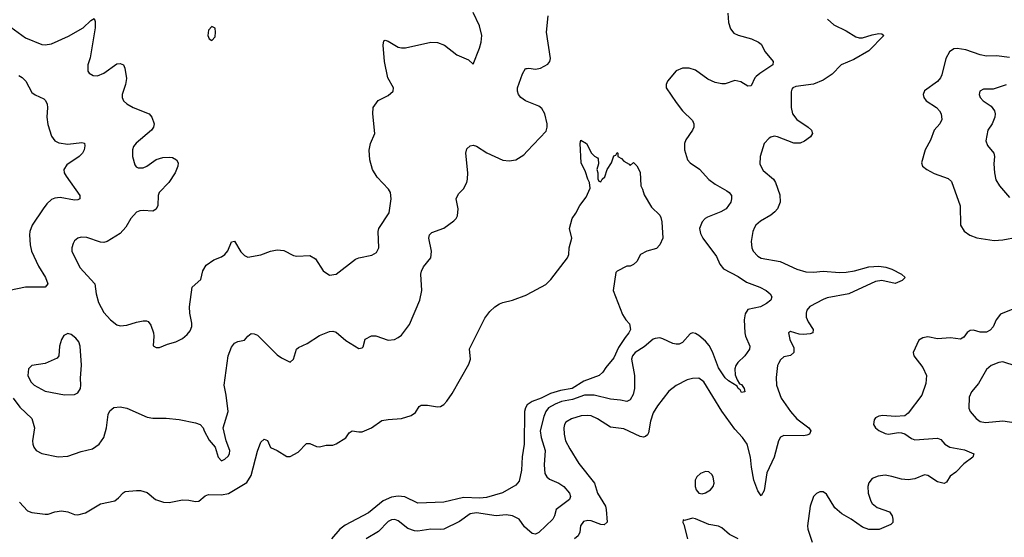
# Model space of a CAD drawing. Header units: inches. Extents: x 2134017 to 2292458, y 756222 to 916513.
# Tile 239 of 256: x 2206895 to 2212918, y 874879 to 878047. Entities that reach past the tile are written whole.
import ezdxf

# ---------------------------------------------------------------- set-up
doc = ezdxf.new("R2010")
doc.units = ezdxf.units.IN
doc.header["$MEASUREMENT"] = 0
doc.layers.add('C2807', color=7, linetype='Continuous')
doc.layers.add('C2817', color=7, linetype='Continuous')

msp = doc.modelspace()

# ---------------------------------------------------------------- linework, layer by layer
at = {"layer": 'C2807', "color": 5}
for points, elevation in [([(2206841.2, 878001.2), (2206930, 877936.5), (2207030, 877894.9), (2207050, 877892.6), (2207090, 877899.7), (2207193.9, 877946.1), (2207282.9, 877997.1), (2207330, 878041.6), (2207350, 878054), (2207356.5, 878036.5), (2207356.9, 877996.9), (2207325.9, 877814.1), (2207311.8, 877770), (2207312.5, 877732.5), (2207319.1, 877719.1), (2207345.2, 877705.2), (2207370, 877704), (2207410, 877719.5), (2207490, 877776.5), (2207510, 877779.5), (2207530.3, 877770), (2207539, 877750), (2207547.5, 877687.5), (2207541.8, 877650), (2207522.4, 877590), (2207521.5, 877570), (2207530, 877550.6), (2207551, 877531), (2207588.2, 877510), (2207686.8, 877470), (2207702.8, 877450), (2207717.3, 877410), (2207714, 877390), (2207700.7, 877370), (2207608.1, 877291.9), (2207590.6, 877270), (2207585.5, 877250), (2207586, 877210), (2207599.5, 877159.5), (2207607.1, 877147.1), (2207620.7, 877140.7), (2207650, 877141.1), (2207672, 877150), (2207730, 877190.4), (2207770, 877203.1), (2207810, 877206), (2207830, 877203), (2207854.8, 877190), (2207864.9, 877170), (2207863, 877150), (2207845.7, 877110), (2207806.5, 877050), (2207749.1, 876990), (2207742.6, 876970), (2207740.2, 876910), (2207730, 876887.8), (2207710, 876875.4), (2207650, 876879.8), (2207630, 876878), (2207610, 876868.2), (2207575.6, 876830), (2207543.5, 876776.5), (2207510, 876737.6), (2207430, 876689.7), (2207410, 876684), (2207390, 876685.4), (2207305.1, 876714.9), (2207270, 876715.1), (2207250.3, 876709.7), (2207230, 876692.7), (2207222.5, 876677.5), (2207213.7, 876650), (2207214, 876630), (2207263.8, 876530), (2207355.5, 876430), (2207362, 876370), (2207377.2, 876317.2), (2207410, 876254), (2207450.5, 876210), (2207490, 876179.5), (2207510, 876173.4), (2207550, 876176.9), (2207610, 876196.5), (2207650, 876203.8), (2207670, 876204.9), (2207679.9, 876199.9), (2207697.3, 876177.3), (2207713.4, 876130), (2207716.3, 876110), (2207711.3, 876051.3), (2207730, 876041), (2207750, 876040.7), (2207798.9, 876061.1), (2207850, 876075.5), (2207890, 876096.4), (2207918.9, 876121.1), (2207937.2, 876142.8), (2207948, 876170), (2207948, 876190), (2207935.1, 876250), (2207934.7, 876290), (2207949.8, 876410.2), (2208003.8, 876456.2), (2208016.3, 876510), (2208036, 876544), (2208082, 876578), (2208130, 876596.5), (2208150, 876610.3), (2208167.5, 876632.5), (2208190, 876687.3), (2208210, 876690.7), (2208247.1, 876627.1), (2208270, 876603.6), (2208290, 876594.6), (2208370, 876607.2), (2208430, 876630.3), (2208470, 876638.4), (2208510, 876634.9), (2208570, 876604.4), (2208590, 876600.4), (2208670, 876603), (2208703.8, 876583.8), (2208750.5, 876510.5), (2208790, 876483.8), (2208830, 876490.4), (2208950, 876580.4), (2208969.7, 876590.3), (2209050, 876605.5), (2209076.9, 876623.1), (2209091.2, 876650), (2209086.9, 876750), (2209091, 876769), (2209154.9, 876865.1), (2209166.6, 876950), (2209162.4, 876990), (2209151.8, 877010), (2209082.4, 877082.4), (2209052.4, 877130), (2209036.1, 877190), (2209032.3, 877247.7), (2209041.1, 877290), (2209066.6, 877350), (2209055.6, 877470), (2209057.6, 877510), (2209088.4, 877551.6), (2209150, 877583.8), (2209179.3, 877610), (2209180.9, 877630), (2209148, 877690), (2209127, 877790), (2209119.2, 877890), (2209122.7, 877917.3), (2209130, 877922.4), (2209150, 877914.9), (2209210, 877879), (2209230, 877874.7), (2209255.4, 877875.4), (2209410, 877909.1), (2209450, 877907.4), (2209493.4, 877890), (2209570, 877832.7), (2209640.7, 877800.7), (2209670, 877774), (2209708.2, 877871.8), (2209717.7, 877910), (2209721.1, 877950), (2209707.8, 878010), (2209669.6, 878090)], 280), ([(2210000, 877545.8), (2209990, 877549.8), (2209960.5, 877570), (2209945.4, 877590), (2209940.4, 877610), (2209941.1, 877630), (2209970, 877716), (2209990, 877747.7), (2210000, 877749)], 260), ([(2206890, 877705.3), (2206910, 877693.4), (2206931.6, 877670), (2206970, 877602), (2206990, 877587.7), (2207043, 877563), (2207052.4, 877552.4), (2207062.4, 877530), (2207065.3, 877510), (2207060.2, 877450), (2207066.1, 877406.1), (2207090, 877334.8), (2207110, 877305.5), (2207134.2, 877294.2), (2207190, 877284.2), (2207275.5, 877295.5), (2207290.4, 877290.4), (2207294, 877274), (2207290.3, 877250), (2207278.7, 877230), (2207258.4, 877210), (2207182.4, 877157.6), (2207164, 877130), (2207167.7, 877110), (2207178.5, 877090), (2207263.6, 876970), (2207262, 876950), (2207250, 876943.5), (2207230, 876942), (2207142.2, 876957.8), (2207110, 876953.7), (2207090, 876946), (2207060.5, 876919.5), (2207038, 876890), (2206971.2, 876790), (2206957.1, 876750), (2206954.3, 876730), (2206958.2, 876670), (2206966.7, 876630), (2207010, 876538), (2207053, 876470), (2207067, 876430), (2207050.2, 876409.8), (2206930, 876409.1), (2206833.4, 876390)], 260), ([(2206855.2, 875730), (2206896.1, 875676.1), (2206970, 875606.4), (2206985.8, 875550), (2206974, 875470), (2206974.6, 875450), (2206982, 875430), (2206996.4, 875410), (2207030, 875391.7), (2207130, 875371.4), (2207190, 875375.2), (2207270, 875404.4), (2207339.5, 875420.5), (2207381.3, 875450), (2207408.9, 875491.1), (2207425.1, 875550), (2207436.3, 875630), (2207446.3, 875653.7), (2207470, 875673.7), (2207510, 875676.9), (2207550, 875668.9), (2207674.5, 875614.5), (2207709.1, 875609.1), (2207790, 875608.8), (2207870, 875601.1), (2207970, 875580.5), (2207998, 875570), (2208017.3, 875550), (2208022.8, 875530), (2208054.2, 875474.2), (2208090.4, 875430.4), (2208108.2, 875370), (2208130, 875348.2), (2208150, 875357.1), (2208170, 875374.9), (2208178.5, 875390), (2208181.1, 875410), (2208158.4, 875470), (2208139.6, 875550), (2208171.1, 875650), (2208159, 875750), (2208145.5, 875810), (2208171.1, 875988.9), (2208190, 876042.8), (2208210, 876067.7), (2208230, 876077.3), (2208270, 876086), (2208289.7, 876110.3), (2208310, 876126), (2208330, 876124.9), (2208350, 876116.4), (2208470, 875996.9), (2208497.3, 875977.3), (2208550, 875950.6), (2208569.7, 875970.3), (2208588.5, 876030), (2208600, 876040), (2208654.2, 876065.8), (2208730, 876114), (2208790, 876139.5), (2208810, 876141.3), (2208830, 876134.9), (2208890, 876083), (2208970, 876034.8), (2208990, 876038), (2208995.1, 876044.9), (2209007.5, 876092.5), (2209046.8, 876113.2), (2209073.2, 876113.2), (2209150, 876084.9), (2209188, 876090), (2209210, 876102.8), (2209230, 876117.3), (2209278.8, 876181.2), (2209342.6, 876330), (2209354.5, 876390), (2209348.9, 876490), (2209352.4, 876507.6), (2209364.6, 876535.4), (2209409.6, 876590), (2209412.7, 876607.3), (2209414, 876630), (2209398.3, 876710), (2209402.4, 876730), (2209416, 876744), (2209490, 876770.4), (2209550, 876815.5), (2209564.5, 876830), (2209573, 876847), (2209577, 876890), (2209565.1, 876950), (2209578.6, 876981.4), (2209610, 877010.8), (2209629.6, 877050), (2209634.3, 877070), (2209635.6, 877110), (2209625.1, 877230), (2209630, 877257.3), (2209650, 877275.8), (2209670, 877278.4), (2209690, 877272.2), (2209753, 877233), (2209850, 877186.3), (2209890, 877183.1), (2209929.8, 877190.2), (2209979.8, 877220.2), (2210000, 877241.9)], 260), ([(2206894.6, 875094.6), (2206942, 875042), (2206970, 875030.8), (2207050, 875020.7), (2207070, 875020.7), (2207110, 875034.9), (2207150, 875041.3), (2207190, 875035.8), (2207230, 875018.4), (2207250, 875016.5), (2207298, 875030), (2207390, 875085.2), (2207476.5, 875103.5), (2207500.1, 875119.9), (2207527.6, 875152.4), (2207541, 875159), (2207610, 875166.3), (2207634.3, 875165.7), (2207673.8, 875153.8), (2207726.4, 875110), (2207775.2, 875095.2), (2207810, 875092.8), (2207890.7, 875109.3), (2207930, 875107), (2207970, 875098.4), (2207990, 875099.7), (2208030, 875132.7), (2208050, 875141.8), (2208130, 875139.7), (2208172.8, 875147.2), (2208284.4, 875215.6), (2208310, 875258), (2208350, 875406), (2208370, 875461), (2208390, 875480.7), (2208410, 875471), (2208428.3, 875428.3), (2208470, 875410.5), (2208530, 875374), (2208550, 875374.8), (2208598.9, 875401.1), (2208650, 875454), (2208670, 875453), (2208710, 875435.8), (2208730, 875434), (2208770, 875443.8), (2208810, 875443.8), (2208830, 875450.5), (2208890, 875488.5), (2208910, 875518.8), (2208929.6, 875530.4), (2208970, 875524.2), (2208990, 875525.7), (2209046.6, 875550), (2209110, 875593.7), (2209150, 875601.1), (2209230, 875606.7), (2209290, 875624.6), (2209316.9, 875643.1), (2209339.6, 875680.4), (2209350, 875688), (2209390, 875688.4), (2209450, 875678.4), (2209470, 875680.4), (2209490, 875692.7), (2209508.5, 875711.5), (2209540.1, 875759.9), (2209641.8, 875938.2), (2209653.5, 875970), (2209647.3, 876032.7), (2209740.1, 876219.9), (2209770, 876262), (2209800.9, 876290), (2209830, 876308.2), (2209850, 876317.1), (2209910, 876330.5), (2209996.9, 876363.1), (2210000, 876364.8)], 240), ([(2210000, 875690.1), (2209999.8, 875690), (2209988.3, 875671.7), (2209983.3, 875650), (2209981.2, 875450), (2209968.9, 875371.1), (2209965.2, 875290), (2209950, 875222.7), (2209930, 875197.6), (2209848.1, 875151.9), (2209750, 875122.8), (2209710, 875118.4), (2209610, 875122.4), (2209490, 875093.4), (2209330, 875089.2), (2209250, 875127.5), (2209210, 875131.7), (2209170, 875124.6), (2209118.4, 875101.6), (2209028, 875030), (2208885.5, 874954.5), (2208854.2, 874930), (2208801.8, 874870)], 240), ([(2210000, 874929.3), (2209984, 874944), (2209950, 874990.7), (2209910, 875011.4), (2209870, 875016.8), (2209810, 875011.7), (2209690, 875029.9), (2209650, 875022.3), (2209584.6, 874975.4), (2209490, 874928.9), (2209470, 874926.2), (2209410, 874929.8), (2209330, 874916.3), (2209310, 874918), (2209270, 874933.6), (2209210, 874980.4), (2209190, 874988.4), (2209170, 874987.1), (2209150, 874975.1), (2209090, 874915.3), (2209014.6, 874870)], 260)]:
    msp.add_lwpolyline(points, dxfattribs=dict(at, elevation=elevation))
for points, elevation in [([(2208070, 878005.2), (2208050, 877982), (2208046.4, 877950), (2208054.8, 877930), (2208070, 877919.1), (2208090, 877941), (2208092.9, 877970), (2208090, 877994)], 320), ([(2207190, 876126), (2207164.9, 876115.1), (2207150, 876089), (2207138.7, 876050), (2207135.3, 875990), (2207125.1, 875974.9), (2207050, 875942.7), (2206970, 875929.7), (2206948.7, 875910), (2206943.9, 875870), (2206962.8, 875830), (2206982.7, 875810), (2207050, 875773.7), (2207170, 875751.5), (2207230, 875753.1), (2207250, 875763.1), (2207266.4, 875790), (2207269.8, 875810), (2207267.1, 875852.9), (2207272.8, 875932.8), (2207263.9, 876050), (2207256.5, 876076.5), (2207237.7, 876097.7), (2207210, 876121.2)], 280)]:
    msp.add_lwpolyline(points, close=True, dxfattribs=dict(at, elevation=elevation))
at = {"layer": 'C2817', "color": 5}
for points, elevation in [([(2211226.1, 878086.1), (2211232, 878030), (2211244.2, 877990), (2211264.2, 877964.2), (2211290, 877952.7), (2211370.8, 877930), (2211414.8, 877910), (2211430, 877897.3), (2211456.3, 877850), (2211504.9, 877790), (2211503, 877770), (2211422, 877718), (2211400.6, 877699.4), (2211391.8, 877690), (2211370, 877642), (2211350, 877640.9), (2211306.3, 877666.3), (2211270, 877674.5), (2211210, 877654.8), (2211190, 877653.7), (2211150, 877661.7), (2211103.6, 877683.6), (2211030, 877738.7), (2210990, 877751.1), (2210950, 877749.7), (2210910, 877733.6), (2210858, 877670), (2210848.8, 877650), (2210850.4, 877630), (2210910, 877540.7), (2210950.5, 877490), (2211010.4, 877430), (2211018.4, 877410), (2211018.4, 877390), (2211010.4, 877370), (2210970, 877312), (2210961.7, 877290), (2210962.3, 877250), (2210981.1, 877190), (2210996.4, 877170), (2211052.7, 877132.7), (2211110, 877069), (2211150, 877039.6), (2211220.4, 877000.4), (2211234.4, 876990), (2211248.4, 876970), (2211250.3, 876950), (2211245.3, 876930), (2211215.8, 876890), (2211184.9, 876870), (2211102, 876838), (2211088.4, 876830), (2211070.3, 876810), (2211054, 876770), (2211059.2, 876739.2), (2211074.9, 876710), (2211157.5, 876597.5), (2211178.3, 876550), (2211201.3, 876521.3), (2211290, 876475), (2211341.2, 876441.2), (2211423, 876410), (2211460.5, 876390), (2211484.9, 876370), (2211496.3, 876350), (2211490.7, 876330), (2211464, 876310), (2211426.8, 876290), (2211350, 876272.8), (2211332.4, 876247.6), (2211327.3, 876210), (2211330.2, 876130), (2211334.7, 876110), (2211362.4, 876050), (2211359.7, 876030), (2211330.7, 875989.3), (2211289.1, 875950), (2211276.1, 875930), (2211270.2, 875910), (2211272.7, 875872.7), (2211283.1, 875843.1), (2211298.8, 875818.8), (2211310, 875813.4), (2211326, 875790), (2211330, 875768.7), (2211310, 875766), (2211301.5, 875781.5), (2211289.6, 875790), (2211284.5, 875804.5), (2211230, 875836.9), (2211210, 875854.8), (2211170, 875916.9), (2211133.7, 876013.7), (2211112.9, 876052.9), (2211090, 876079.7), (2211050, 876115.1), (2211030, 876125.7), (2211010, 876129.7), (2210995.8, 876124.2), (2210950, 876071.1), (2210930, 876061.4), (2210910, 876060.3), (2210890, 876065.2), (2210830, 876094.7), (2210810, 876099.4), (2210783.4, 876096.6), (2210770, 876091.1), (2210714.6, 876045.4), (2210659.7, 876010), (2210643.8, 875990), (2210637.1, 875970), (2210655.5, 875870), (2210655.1, 875790), (2210647.3, 875752.7), (2210630, 875719.6), (2210610, 875711.1), (2210570, 875719.4), (2210510, 875724), (2210410, 875748.6), (2210350, 875749.2), (2210276.4, 875723.6), (2210210, 875709.9), (2210170, 875694.9), (2210130, 875671.2), (2210114, 875650), (2210100.9, 875619.1), (2210078.9, 875530), (2210084.1, 875490), (2210108.9, 875410), (2210103.1, 875323.1), (2210108, 875270), (2210118.9, 875250), (2210135.5, 875235.5), (2210192.4, 875210), (2210224.6, 875190), (2210257.4, 875150), (2210265.3, 875130), (2210258.4, 875110), (2210175.8, 875050), (2210166.3, 875010), (2210156.5, 874990), (2210070, 874908.3), (2210050, 874897.7), (2210030, 874901.7), (2210000, 874929.3)], 260), ([(2210000, 877749), (2210010, 877750.4), (2210050, 877744.2), (2210081.2, 877750), (2210124.9, 877775.1), (2210137, 877790), (2210142.9, 877810), (2210117.4, 877970), (2210128, 878070)], 260), ([(2211837.6, 878050), (2211875.1, 878015.1), (2211950, 877979.2), (2212010, 877942), (2212030, 877935.2), (2212050, 877935.5), (2212110, 877954.6), (2212150, 877962), (2212170, 877961.1), (2212182, 877950), (2212090, 877857.2), (2211996.9, 877803.1), (2211921.1, 877770), (2211865.7, 877714.3), (2211810, 877676.8), (2211750, 877652.5), (2211642.3, 877637.7), (2211624.4, 877630), (2211618.7, 877621.3), (2211613.9, 877606.1), (2211614.5, 877510), (2211622.6, 877470), (2211650, 877436.5), (2211718, 877390), (2211738, 877370), (2211744.2, 877350), (2211732.4, 877330), (2211696.7, 877303.3), (2211670, 877290.9), (2211630, 877291.6), (2211530, 877329.8), (2211510, 877333.3), (2211490, 877328.7), (2211479.1, 877320.9), (2211450.1, 877289.9), (2211424.5, 877210), (2211423.5, 877163.5), (2211443.5, 877123.5), (2211505.8, 877070), (2211519.1, 877050), (2211545.7, 876974.3), (2211547.6, 876930), (2211531.5, 876890), (2211514.6, 876870), (2211490, 876850.9), (2211425.8, 876814.2), (2211398.9, 876790), (2211390, 876774.5), (2211380.2, 876750), (2211369, 876690), (2211372.9, 876650), (2211382.3, 876630), (2211410, 876599.5), (2211430, 876586.5), (2211546.2, 876566.2), (2211650, 876520.2), (2211703.8, 876503.8), (2211750, 876501.5), (2211810, 876508.6), (2211910, 876500.1), (2211950, 876501.5), (2212000.9, 876510), (2212090, 876534.1), (2212150, 876537.6), (2212192.6, 876532.6), (2212230, 876520.2), (2212290.2, 876490), (2212311.5, 876470), (2212292.9, 876450), (2212250, 876431.9), (2212170, 876449.9), (2212130, 876444.2), (2211966.5, 876370), (2211835.4, 876344.6), (2211810, 876334.8), (2211728.6, 876291.4), (2211710.1, 876269.9), (2211705.1, 876250), (2211706.8, 876226.8), (2211717.9, 876197.9), (2211748.7, 876150), (2211747.3, 876130), (2211730, 876123.5), (2211690, 876120.8), (2211662.8, 876122.8), (2211610, 876138), (2211598.8, 876130), (2211605.5, 876090), (2211630, 876038), (2211630.4, 876010), (2211610, 875992), (2211570, 875983.6), (2211550, 875964.5), (2211536.7, 875943.3), (2211530.2, 875929.8), (2211521.8, 875858.2), (2211524.7, 875810), (2211553.8, 875730), (2211610.1, 875650.1), (2211650, 875603.5), (2211721.5, 875550), (2211735.6, 875530), (2211726, 875510), (2211710, 875503.9), (2211690, 875500.7), (2211570, 875502.2), (2211548.3, 875491.7), (2211537.7, 875470), (2211509.5, 875370), (2211465.5, 875274.5), (2211450, 875165.1), (2211430, 875133), (2211410, 875163.1), (2211385.9, 875230), (2211371.2, 875308.8), (2211366.5, 875370), (2211345, 875450), (2211316.5, 875490), (2211270, 875542), (2211190, 875651), (2211081.1, 875830), (2211050, 875853.3), (2211010, 875852), (2210977.5, 875842.5), (2210910, 875808.4), (2210865.9, 875774.1), (2210796.7, 875683.3), (2210770, 875640.5), (2210753, 875590), (2210741.4, 875518.6), (2210734.5, 875505.5), (2210722.8, 875497.2), (2210710, 875493.1), (2210690, 875495.3), (2210590, 875542.4), (2210510, 875554), (2210430, 875605), (2210390, 875622.2), (2210370, 875625.4), (2210330, 875622.6), (2210270, 875604), (2210236.9, 875583.1), (2210227.8, 875570), (2210222.7, 875550), (2210225.1, 875510), (2210234.8, 875470), (2210260.1, 875420.1), (2210315.8, 875330), (2210411.1, 875211.1), (2210429.6, 875149.6), (2210478, 875070), (2210483.2, 875050), (2210488.7, 874971.3), (2210470, 874955.8), (2210450, 874958.2), (2210390, 874979.2), (2210370, 874982.1), (2210344.6, 874975.4), (2210325.5, 874950), (2210320.9, 874910), (2210311.6, 874888.4), (2210289.6, 874870.4)], 280), ([(2212950, 877815.7), (2212870, 877825.6), (2212810, 877824.5), (2212770, 877832.3), (2212682.5, 877862.5), (2212630, 877870.6), (2212610, 877868.4), (2212582.3, 877850), (2212560.4, 877810), (2212536.5, 877710), (2212527.6, 877690), (2212510, 877668.2), (2212430, 877611.8), (2212421.6, 877590), (2212425.5, 877570), (2212440.5, 877550), (2212504, 877510), (2212522, 877490), (2212532.7, 877470), (2212535.2, 877435.2), (2212523.8, 877410), (2212488.5, 877370), (2212467, 877310), (2212434.9, 877250), (2212412.2, 877170), (2212418.4, 877150), (2212443.7, 877130), (2212490, 877104.8), (2212574.4, 877074.4), (2212595.9, 877055.9), (2212648.3, 876908.3), (2212650.3, 876790), (2212673.4, 876753.4), (2212707.7, 876727.7), (2212750, 876712.4), (2212856.2, 876696.2), (2212910, 876699.6), (2212996.5, 876716.5)], 320), ([(2212930, 877648.7), (2212850, 877622.3), (2212790, 877621.3), (2212768.2, 877610), (2212764.9, 877590), (2212770.4, 877570), (2212788.2, 877550), (2212837.5, 877517.5), (2212858, 877490), (2212862.3, 877470), (2212860.3, 877450), (2212843.1, 877410), (2212817, 877370), (2212804.7, 877304.7), (2212816.2, 877276.2), (2212854, 877230), (2212858.3, 877210), (2212855, 877165), (2212858.5, 877110), (2212867, 877067), (2212889.1, 877029.1), (2212950, 876959.5)], 340), ([(2210000, 877241.9), (2210114.8, 877365.2), (2210122, 877390), (2210122, 877410), (2210107.1, 877470), (2210090, 877503.6), (2210070, 877517.6), (2210000, 877545.8)], 260), ([(2210000, 876364.8), (2210112.7, 876427.3), (2210143.9, 876456.1), (2210246.3, 876590), (2210255.1, 876610), (2210256.9, 876650), (2210273.6, 876710), (2210259.3, 876770), (2210274, 876830), (2210297.6, 876862.4), (2210320.9, 876910), (2210360.1, 876959.9), (2210384.7, 877015.3), (2210381.2, 877050), (2210369.5, 877070), (2210356.6, 877116.6), (2210329.6, 877170), (2210324, 877290), (2210328, 877310), (2210362, 877290), (2210392, 877230), (2210411.1, 877211.1), (2210430, 877202), (2210434.4, 877194.4), (2210435.3, 877164.7), (2210426, 877130), (2210431.3, 877110), (2210432, 877072), (2210438, 877058), (2210450, 877054), (2210458, 877070), (2210474, 877086), (2210489.2, 877130.8), (2210515.3, 877170), (2210530, 877214), (2210542, 877218), (2210550, 877234), (2210554, 877230), (2210554, 877210), (2210576.9, 877196.9), (2210590, 877182), (2210623.6, 877163.6), (2210630, 877154), (2210650, 877172), (2210670, 877152), (2210690, 877114), (2210694, 877030), (2210704.9, 877010), (2210714.7, 876974.7), (2210759, 876899), (2210810, 876850.6), (2210816.3, 876836.3), (2210823.7, 876810), (2210830.3, 876710.3), (2210810, 876669.2), (2210790, 876646.6), (2210730.7, 876629.3), (2210692, 876610), (2210670, 876568), (2210650, 876548), (2210630, 876538), (2210610, 876538), (2210550, 876508), (2210541, 876499), (2210524.7, 876390), (2210583.5, 876243.5), (2210602, 876210), (2210626, 876186), (2210630.7, 876150.7), (2210621.6, 876130), (2210598, 876102), (2210558.9, 876041.1), (2210530, 875976.9), (2210480.8, 875919.2), (2210462, 875890), (2210439.5, 875870), (2210346.1, 875833.9), (2210274.3, 875790), (2210202.4, 875777.6), (2210141.1, 875758.9), (2210085.2, 875730), (2210029.7, 875710.3), (2210000, 875690.1)], 240), ([(2212990, 876283.8), (2212894.8, 876245.2), (2212867.4, 876210), (2212850, 876166.6), (2212832.6, 876147.4), (2212810, 876135.6), (2212770, 876135.6), (2212730, 876147.8), (2212710, 876144.2), (2212690, 876131.6), (2212670, 876104.7), (2212650, 876091.1), (2212590, 876100.4), (2212510, 876094.7), (2212450, 876105.6), (2212419.9, 876100.1), (2212395.3, 876084.7), (2212360.7, 876010), (2212365.5, 875990), (2212419.4, 875919.4), (2212442, 875870), (2212438.7, 875821.3), (2212412.7, 875750), (2212330, 875638), (2212310, 875622), (2212250, 875618), (2212175.8, 875624.2), (2212150, 875619.7), (2212130.7, 875610), (2212122.3, 875597.7), (2212118.7, 875570), (2212130.3, 875550), (2212150, 875533.1), (2212190, 875513.6), (2212210, 875511.4), (2212270, 875520.3), (2212290, 875518), (2212310, 875513.4), (2212350, 875484.9), (2212370, 875476), (2212510, 875486.5), (2212530, 875477), (2212553.7, 875450), (2212585.5, 875430), (2212674.1, 875414.1), (2212732.7, 875390), (2212726.4, 875370), (2212670.2, 875329.8), (2212621.5, 875278.5), (2212586.4, 875253.6), (2212563.9, 875216.1), (2212550, 875208), (2212510, 875218.8), (2212450, 875258.5), (2212430, 875261.5), (2212370, 875236.7), (2212330, 875230.4), (2212290, 875234.4), (2212230, 875252.2), (2212190, 875258.6), (2212146.1, 875253.9), (2212110, 875238.5), (2212090, 875213.6), (2212083.2, 875190), (2212085.3, 875150), (2212101.2, 875101.2), (2212110, 875086.5), (2212141.3, 875061.3), (2212215.8, 875035.8), (2212233.1, 875010), (2212237, 874990), (2212235.5, 874970), (2212223.1, 874956.9), (2212153.2, 874926.8), (2212090, 874927.4), (2212050, 874941.8), (2211981.5, 874990), (2211923.6, 875023.6), (2211880.7, 875060.7), (2211830, 875142.4), (2211810, 875157.4), (2211790, 875158), (2211770, 875147.8), (2211750.2, 875129.8), (2211730.2, 875069.8), (2211713.8, 874950), (2211715.8, 874930), (2211743.6, 874850)], 320), ([(2212990, 875926.6), (2212910, 875952.4), (2212884.7, 875950), (2212838.8, 875930), (2212810, 875905.2), (2212759.5, 875820.5), (2212717.1, 875770), (2212702.6, 875737.4), (2212702, 875670), (2212708.5, 875650), (2212746, 875606), (2212770, 875588.5), (2212802.9, 875582.9), (2212910, 875592.9), (2212990, 875579.5)], 340), ([(2211291, 874870), (2211236.7, 874896.7), (2211190, 874938), (2211170, 874947.1), (2211110, 874957.2), (2211030, 874993.3), (2211010, 874995.6), (2210962, 874982), (2210954, 874986), (2210951.3, 874970), (2210958, 874958), (2210979.3, 874870)], 320)]:
    msp.add_lwpolyline(points, dxfattribs=dict(at, elevation=elevation))
at = {"layer": 'C2817', "color": 5, "elevation": 320}
msp.add_lwpolyline([(2211090, 875283), (2211059.1, 875270), (2211036.4, 875250), (2211026.3, 875230), (2211027.1, 875190), (2211033.4, 875170), (2211050, 875148.7), (2211070, 875146), (2211090, 875151.7), (2211121.3, 875170), (2211137.4, 875190), (2211143.8, 875210), (2211137.6, 875250), (2211130, 875263.6), (2211110, 875279.7)], close=True, dxfattribs=at)

doc.saveas('drawing.dxf')
